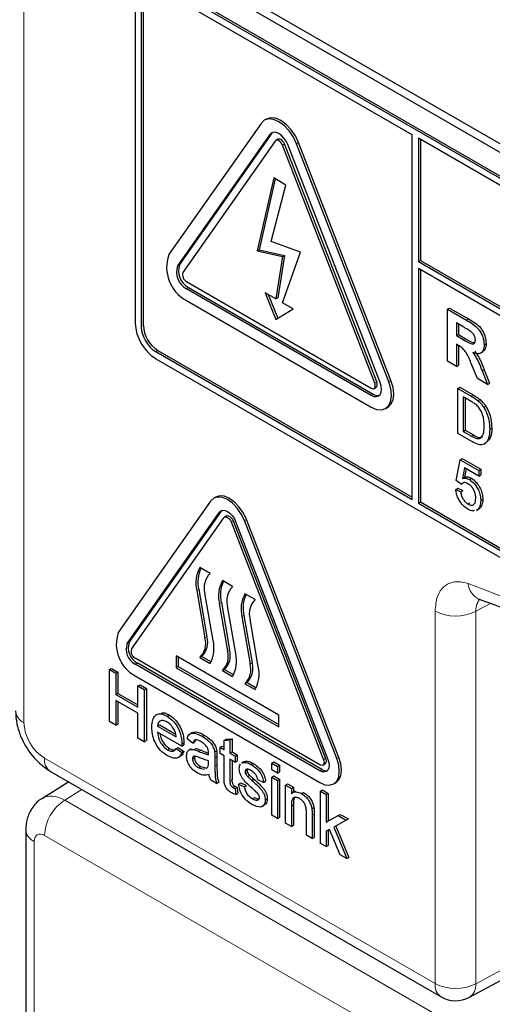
# Paper-space layout 'Blatt2' of a CAD drawing. Header units: millimetres. Extents: x 5 to 418, y 2 to 292.
# Tile 10 of 73: x 101.37 to 106.79, y 181.48 to 192.8. Entities that reach past the tile are written whole.
import ezdxf

# ---------------------------------------------------------------- set-up
doc = ezdxf.new("R2010")
doc.units = ezdxf.units.MM

psp = doc.layouts.new('Blatt2')

# ---------------------------------------------------------------- linework, layer by layer
at = {"color": 7, "linetype": 'Continuous', "lineweight": 18}
for p, q in [((101.414, 207.493), (101.414, 184.72)), ((104.239, 191.478), (104.262, 191.492)), ((104.382, 191.355), (104.405, 191.368)), ((104.545, 191.369), (104.569, 191.383)), ((103.178, 189.969), (103.202, 189.982)), ((103.28, 189.706), (103.304, 189.719)), ((102.762, 189.269), (102.785, 189.282)), ((106.497, 189.344), (106.521, 189.358)), ((106.46, 189.12), (106.483, 189.134)), ((102.927, 188.983), (102.95, 188.996)), ((105.442, 188.621), (105.466, 188.634)), ((105.606, 188.635), (105.629, 188.649)), ((105.402, 188.481), (105.425, 188.495)), ((106.549, 188.47), (106.573, 188.484)), ((106.552, 188.011), (106.575, 188.025)), ((103.66, 187.137), (103.683, 187.151)), ((103.793, 187.027), (103.816, 187.04)), ((103.946, 187.041), (103.969, 187.054)), ((103.422, 186.25), (103.398, 186.237)), ((103.681, 186.101), (103.657, 186.087)), ((106.771, 186.09), (106.604, 186)), ((106.136, 181.722), (106.136, 186.002)), ((106.604, 186), (106.604, 181.72)), ((103.94, 185.951), (103.917, 185.938)), ((102.599, 185.628), (102.623, 185.642)), ((103.516, 185.706), (103.492, 185.693)), ((103.775, 185.557), (103.752, 185.543)), ((104.035, 185.407), (104.011, 185.393)), ((102.691, 185.392), (102.715, 185.405)), ((103.424, 184.389), (103.448, 184.403)), ((101.65, 184.312), (106.136, 181.722)), ((103.607, 184.316), (103.631, 184.33)), ((104.853, 184.293), (104.877, 184.307)), ((105.006, 184.307), (105.03, 184.32)), ((103.607, 184.223), (103.631, 184.236)), ((104.812, 184.167), (104.836, 184.181)), ((103.78, 184.053), (103.804, 184.067)), ((102.08, 183.951), (101.882, 183.829)), ((101.882, 183.829), (106.509, 181.158)), ((104.485, 183.761), (104.508, 183.774)), ((104.724, 183.656), (104.748, 183.669)), ((106.16, 180.82), (101.65, 183.423)), ((101.532, 183.355), (101.532, 178.803)), ((106.604, 181.72), (107.853, 182.391))]:
    psp.add_line(p, q, dxfattribs=at)
at = {"color": 7, "linetype": 'Continuous', "lineweight": 25}
for p, q in [((102.891, 193.576), (114.794, 186.704)), ((102.976, 193.624), (114.761, 186.821)), ((114.712, 186.453), (102.927, 193.256)), ((114.735, 186.466), (102.95, 193.27)), ((102.691, 193.12), (102.691, 189.309)), ((105.873, 191.474), (102.927, 193.174)), ((102.762, 193.079), (102.762, 189.269)), ((102.785, 193.093), (102.785, 189.282)), ((104.198, 191.653), (104.174, 191.64)), ((104.137, 191.605), (103.076, 190.096)), ((104.239, 191.478), (103.178, 189.969)), ((104.262, 191.492), (103.202, 189.982)), ((104.3, 191.402), (103.24, 189.893)), ((104.27, 191.501), (104.262, 191.492)), ((104.331, 191.422), (104.308, 191.409)), ((105.873, 187.282), (105.873, 191.474)), ((105.944, 191.433), (105.944, 190.018)), ((114.712, 186.371), (105.944, 191.433)), ((105.967, 191.419), (105.967, 190.031)), ((105.442, 188.621), (104.382, 191.355)), ((105.466, 188.634), (104.405, 191.368)), ((105.504, 188.626), (104.443, 191.36)), ((105.606, 188.635), (104.545, 191.369)), ((105.629, 188.649), (104.569, 191.383)), ((104.282, 190.977), (104.093, 190.139)), ((104.3, 190.966), (104.117, 190.152)), ((104.422, 190.896), (104.282, 190.977)), ((104.252, 190.247), (104.422, 190.896)), ((104.592, 190.125), (104.252, 190.247)), ((104.093, 190.139), (104.117, 190.152)), ((104.093, 190.139), (104.382, 190.074)), ((104.117, 190.152), (104.405, 190.088)), ((104.382, 190.074), (104.305, 189.588)), ((104.405, 190.088), (104.328, 189.602)), ((104.382, 189.543), (104.592, 190.125)), ((104.382, 190.074), (104.405, 190.088)), ((105.944, 190.018), (105.967, 190.031)), ((105.944, 190.018), (114.877, 184.861)), ((114.877, 184.779), (105.944, 189.936)), ((105.944, 189.936), (105.944, 187.241)), ((105.967, 190.031), (114.877, 184.888)), ((105.967, 189.922), (105.967, 187.255)), ((103.28, 189.787), (105.402, 188.563)), ((103.28, 189.706), (105.402, 188.481)), ((103.304, 189.719), (105.425, 188.495)), ((104.305, 189.588), (104.183, 189.658)), ((104.183, 189.658), (104.305, 189.351)), ((104.22, 189.637), (104.328, 189.365)), ((104.305, 189.588), (104.328, 189.602)), ((103.28, 189.57), (105.402, 188.345)), ((104.504, 189.473), (104.382, 189.543)), ((106.28, 189.47), (106.303, 189.483)), ((106.303, 189.483), (106.521, 189.358)), ((104.305, 189.351), (104.504, 189.473)), ((106.28, 188.871), (106.28, 189.47)), ((106.28, 189.47), (106.497, 189.344)), ((106.464, 189.263), (106.38, 189.312)), ((106.38, 189.312), (106.38, 189.166)), ((106.403, 189.299), (106.403, 189.18)), ((106.38, 189.166), (106.403, 189.18)), ((106.38, 189.166), (106.46, 189.12)), ((106.403, 189.18), (106.483, 189.134)), ((106.402, 189.054), (106.38, 189.067)), ((106.38, 189.067), (106.38, 188.813)), ((106.403, 189.053), (106.403, 188.827)), ((106.699, 189.062), (106.722, 189.076)), ((102.927, 188.983), (105.873, 187.282)), ((102.95, 188.996), (105.873, 187.309)), ((106.657, 188.965), (106.684, 188.981)), ((102.927, 188.901), (114.712, 182.098)), ((106.38, 188.813), (106.28, 188.871)), ((106.38, 188.813), (106.403, 188.827)), ((106.622, 188.673), (106.548, 188.852)), ((106.676, 188.761), (106.699, 188.774)), ((106.676, 188.761), (106.739, 188.606)), ((106.699, 188.774), (106.762, 188.62)), ((105.435, 188.559), (105.459, 188.573)), ((106.739, 188.606), (106.622, 188.673)), ((106.739, 188.606), (106.762, 188.62)), ((106.396, 188.559), (106.42, 188.572)), ((106.396, 188.042), (106.396, 188.559)), ((106.396, 188.559), (106.549, 188.47)), ((106.42, 188.572), (106.573, 188.484)), ((106.55, 188.41), (106.459, 188.463)), ((106.459, 188.463), (106.459, 188.065)), ((106.483, 188.449), (106.483, 188.078)), ((106.628, 188.417), (106.652, 188.431)), ((106.694, 188.343), (106.717, 188.356)), ((105.568, 188.329), (105.592, 188.342)), ((106.557, 187.949), (106.396, 188.042)), ((106.459, 188.065), (106.483, 188.078)), ((106.459, 188.065), (106.552, 188.011)), ((106.483, 188.078), (106.575, 188.025)), ((106.764, 188.091), (106.787, 188.104)), ((106.379, 187.501), (106.425, 187.74)), ((106.425, 187.74), (106.448, 187.753)), ((106.425, 187.74), (106.637, 187.617)), ((106.448, 187.753), (106.661, 187.631)), ((106.472, 187.646), (106.449, 187.526)), ((106.637, 187.551), (106.472, 187.646)), ((106.491, 187.636), (106.473, 187.539)), ((106.637, 187.617), (106.661, 187.631)), ((106.637, 187.617), (106.637, 187.551)), ((106.637, 187.551), (106.661, 187.565)), ((106.661, 187.631), (106.661, 187.565)), ((106.436, 187.461), (106.379, 187.501)), ((106.436, 187.461), (106.46, 187.475)), ((106.449, 187.526), (106.473, 187.539)), ((106.529, 187.514), (106.552, 187.528)), ((106.373, 187.398), (106.397, 187.412)), ((106.373, 187.398), (106.431, 187.372)), ((106.397, 187.412), (106.454, 187.386)), ((106.431, 187.372), (106.454, 187.386)), ((103.558, 187.264), (102.497, 185.755)), ((103.617, 187.311), (103.593, 187.297)), ((105.944, 187.241), (105.967, 187.255)), ((105.944, 187.241), (114.712, 182.179)), ((105.967, 187.255), (114.735, 182.193)), ((106.513, 187.232), (106.536, 187.245)), ((106.66, 187.271), (106.684, 187.284)), ((102.599, 185.628), (103.66, 187.137)), ((102.623, 185.642), (103.683, 187.151)), ((103.683, 187.151), (103.689, 187.158)), ((106.61, 187.158), (106.636, 187.173)), ((106.626, 187.169), (106.61, 187.164)), ((106.626, 187.169), (106.65, 187.183)), ((102.65, 185.565), (103.711, 187.074)), ((103.742, 187.095), (103.718, 187.081)), ((103.793, 187.027), (104.853, 184.293)), ((103.816, 187.04), (104.877, 184.307)), ((103.844, 187.031), (104.904, 184.298)), ((105.006, 184.307), (103.946, 187.041)), ((105.03, 184.32), (103.969, 187.054)), ((103.551, 186.433), (103.434, 186.501)), ((103.811, 186.283), (103.693, 186.351)), ((103.398, 186.237), (103.492, 185.693)), ((103.422, 186.25), (103.516, 185.706)), ((103.587, 185.662), (103.492, 186.207)), ((104.07, 186.133), (103.952, 186.201)), ((103.657, 186.087), (103.752, 185.543)), ((103.681, 186.101), (103.775, 185.557)), ((103.846, 185.513), (103.752, 186.057)), ((103.917, 185.938), (104.011, 185.393)), ((103.94, 185.951), (104.035, 185.407)), ((104.105, 185.363), (104.011, 185.907)), ((104.812, 184.235), (102.691, 185.46)), ((104.341, 184.807), (103.162, 185.487)), ((103.162, 185.487), (103.162, 185.351)), ((103.186, 185.473), (103.186, 185.364)), ((103.457, 185.48), (103.434, 185.467)), ((103.434, 185.467), (103.551, 185.398)), ((103.457, 185.48), (103.563, 185.419)), ((102.397, 185.33), (102.421, 185.343)), ((102.397, 184.731), (102.397, 185.33)), ((102.397, 185.33), (102.47, 185.288)), ((102.421, 185.343), (102.494, 185.301)), ((102.47, 185.288), (102.494, 185.301)), ((102.494, 185.301), (102.494, 185.056)), ((104.812, 184.167), (102.691, 185.392)), ((104.836, 184.181), (102.715, 185.405)), ((103.186, 185.364), (103.162, 185.351)), ((103.162, 185.351), (104.341, 184.67)), ((103.186, 185.364), (104.341, 184.698)), ((103.716, 185.33), (103.693, 185.317)), ((103.693, 185.317), (103.811, 185.249)), ((103.716, 185.33), (103.823, 185.269)), ((102.47, 185.288), (102.47, 185.042)), ((102.691, 185.256), (104.812, 184.031)), ((103.976, 185.181), (103.952, 185.167)), ((103.976, 185.181), (104.082, 185.119)), ((102.723, 185.142), (102.747, 185.155)), ((102.723, 185.142), (102.796, 185.1)), ((102.723, 184.896), (102.723, 185.142)), ((102.747, 185.155), (102.82, 185.113)), ((102.796, 185.1), (102.82, 185.113)), ((102.796, 185.1), (102.796, 184.501)), ((102.82, 185.113), (102.82, 184.514)), ((103.952, 185.167), (104.07, 185.099)), ((102.47, 185.042), (102.494, 185.056)), ((102.47, 185.042), (102.723, 184.896)), ((102.723, 184.827), (102.47, 184.973)), ((102.47, 184.973), (102.47, 184.689)), ((102.494, 185.056), (102.723, 184.923)), ((102.494, 184.959), (102.494, 184.702)), ((102.47, 184.689), (102.397, 184.731)), ((102.723, 184.543), (102.723, 184.827)), ((103.058, 184.795), (103.081, 184.809)), ((104.341, 184.67), (104.341, 184.807)), ((102.47, 184.689), (102.494, 184.702)), ((102.949, 184.681), (102.973, 184.695)), ((102.949, 184.681), (103.162, 184.558)), ((102.973, 184.695), (103.156, 184.589)), ((102.796, 184.501), (102.723, 184.543)), ((102.796, 184.501), (102.82, 184.514)), ((103.228, 184.451), (102.949, 184.612)), ((103.355, 184.485), (103.288, 184.532)), ((103.346, 184.606), (103.32, 184.591)), ((103.388, 184.521), (103.378, 184.499)), ((103.46, 184.563), (103.483, 184.576)), ((103.714, 184.515), (103.737, 184.529)), ((103.714, 184.515), (103.78, 184.521)), ((103.714, 184.409), (103.714, 184.515)), ((103.737, 184.529), (103.804, 184.534)), ((103.78, 184.521), (103.804, 184.534)), ((103.78, 184.521), (103.78, 184.37)), ((103.804, 184.534), (103.804, 184.384)), ((103.062, 184.409), (103.086, 184.422)), ((103.161, 184.421), (103.185, 184.434)), ((103.161, 184.421), (103.226, 184.375)), ((103.185, 184.434), (103.25, 184.389)), ((103.226, 184.375), (103.25, 184.389)), ((103.228, 184.471), (103.252, 184.484)), ((103.228, 184.451), (103.252, 184.465)), ((103.336, 184.42), (103.31, 184.405)), ((103.355, 184.485), (103.378, 184.499)), ((103.37, 184.41), (103.393, 184.423)), ((103.604, 184.384), (103.628, 184.397)), ((103.667, 184.436), (103.691, 184.449)), ((103.667, 184.366), (103.667, 184.436)), ((103.667, 184.436), (103.714, 184.409)), ((103.691, 184.449), (103.714, 184.436)), ((103.185, 184.318), (103.211, 184.333)), ((103.348, 184.303), (103.372, 184.316)), ((103.534, 184.26), (103.534, 184.282)), ((103.607, 184.316), (103.607, 184.223)), ((103.631, 184.33), (103.631, 184.236)), ((103.714, 184.34), (103.667, 184.366)), ((103.714, 184.094), (103.714, 184.34)), ((103.78, 184.37), (103.804, 184.384)), ((103.78, 184.37), (103.84, 184.336)), ((103.84, 184.267), (103.78, 184.301)), ((103.78, 184.301), (103.78, 184.053)), ((103.804, 184.384), (103.864, 184.349)), ((103.804, 184.288), (103.804, 184.067)), ((103.84, 184.336), (103.864, 184.349)), ((103.84, 184.336), (103.84, 184.267)), ((103.84, 184.267), (103.864, 184.28)), ((103.864, 184.349), (103.864, 184.28)), ((103.928, 184.262), (103.952, 184.275)), ((103.942, 184.268), (103.952, 184.275)), ((103.421, 184.202), (103.444, 184.215)), ((103.421, 184.202), (103.486, 184.184)), ((103.444, 184.215), (103.51, 184.197)), ((103.507, 184.195), (103.524, 184.205)), ((103.941, 184.271), (103.914, 184.256)), ((103.918, 184.255), (103.928, 184.262)), ((103.953, 184.159), (103.977, 184.173)), ((104.021, 184.239), (104.044, 184.253)), ((104.259, 184.255), (104.282, 184.269)), ((104.259, 184.178), (104.259, 184.255)), ((104.259, 184.255), (104.325, 184.217)), ((104.325, 184.14), (104.259, 184.178)), ((104.282, 184.269), (104.349, 184.23)), ((104.325, 184.217), (104.349, 184.23)), ((104.325, 184.217), (104.325, 184.14)), ((104.349, 184.23), (104.349, 184.154)), ((104.846, 184.232), (104.869, 184.245)), ((101.719, 184.16), (106.205, 181.57)), ((103.627, 184.021), (103.561, 184.059)), ((103.96, 184.132), (103.984, 184.146)), ((103.982, 184.102), (104.005, 184.116)), ((104.032, 184.056), (104.056, 184.07)), ((104.166, 184.033), (104.099, 184.063)), ((104.259, 184.094), (104.282, 184.108)), ((104.259, 183.656), (104.259, 184.094)), ((104.259, 184.094), (104.325, 184.056)), ((104.282, 184.108), (104.349, 184.069)), ((104.325, 184.14), (104.349, 184.154)), ((104.325, 184.056), (104.349, 184.069)), ((104.325, 184.056), (104.325, 183.618)), ((104.349, 184.069), (104.349, 183.632)), ((101.93, 184.038), (101.626, 183.85)), ((103.627, 184.021), (103.651, 184.035)), ((103.814, 183.975), (103.837, 183.988)), ((103.84, 183.962), (103.864, 183.975)), ((103.84, 183.962), (103.847, 183.893)), ((103.864, 183.975), (103.87, 183.907)), ((103.88, 184.013), (103.903, 184.027)), ((103.88, 184.013), (103.946, 183.983)), ((103.903, 184.027), (103.97, 183.996)), ((103.946, 183.983), (103.97, 183.996)), ((104.166, 184.033), (104.189, 184.046)), ((104.418, 184.002), (104.442, 184.016)), ((104.418, 183.564), (104.418, 184.002)), ((104.418, 184.002), (104.485, 183.964)), ((104.442, 184.016), (104.508, 183.977)), ((104.485, 183.964), (104.508, 183.977)), ((104.485, 183.964), (104.485, 183.902)), ((104.508, 183.977), (104.508, 183.921)), ((104.818, 183.932), (104.842, 183.946)), ((104.842, 183.946), (104.908, 183.907)), ((104.971, 184.015), (104.994, 184.029)), ((103.847, 183.893), (103.87, 183.907)), ((104.038, 183.845), (104.062, 183.859)), ((104.186, 183.83), (104.209, 183.844)), ((104.527, 183.931), (104.5, 183.916)), ((104.6, 183.905), (104.624, 183.918)), ((104.818, 183.333), (104.818, 183.932)), ((104.818, 183.932), (104.885, 183.894)), ((104.885, 183.894), (104.908, 183.907)), ((104.885, 183.894), (104.885, 183.576)), ((104.908, 183.907), (104.908, 183.59)), ((104.15, 183.756), (104.176, 183.771)), ((104.485, 183.761), (104.485, 183.526)), ((104.508, 183.774), (104.508, 183.54)), ((104.721, 183.729), (104.744, 183.743)), ((104.325, 183.618), (104.259, 183.656)), ((104.325, 183.618), (104.349, 183.632)), ((104.658, 183.426), (104.658, 183.687)), ((104.724, 183.656), (104.724, 183.388)), ((104.748, 183.669), (104.748, 183.401)), ((104.885, 183.576), (105.024, 183.652)), ((104.908, 183.59), (105.047, 183.666)), ((105.116, 183.599), (104.971, 183.519)), ((105.024, 183.652), (105.047, 183.666)), ((105.024, 183.652), (105.116, 183.599)), ((105.047, 183.666), (105.14, 183.613)), ((105.116, 183.599), (105.14, 183.613)), ((101.435, 183.491), (101.435, 178.939)), ((104.485, 183.526), (104.418, 183.564)), ((104.485, 183.526), (104.508, 183.54)), ((104.885, 183.576), (104.908, 183.59)), ((104.923, 183.493), (104.885, 183.472)), ((104.908, 183.485), (104.908, 183.309)), ((105.045, 183.202), (104.923, 183.493)), ((104.971, 183.519), (105.123, 183.158)), ((104.995, 183.532), (105.147, 183.171)), ((104.724, 183.388), (104.658, 183.426)), ((104.724, 183.388), (104.748, 183.401)), ((104.885, 183.472), (104.885, 183.295)), ((104.885, 183.295), (104.818, 183.333)), ((104.885, 183.295), (104.908, 183.309)), ((105.123, 183.158), (105.045, 183.202)), ((105.123, 183.158), (105.147, 183.171)), ((106.53, 181.565), (107.902, 182.303))]:
    psp.add_line(p, q, dxfattribs=at)
at = {"color": 7, "linetype": 'Continuous', "lineweight": 25, "flags": 128}
for points in [[(104.545, 191.369), (104.508, 191.447), (104.459, 191.519), (104.402, 191.579), (104.341, 191.623), (104.28, 191.649), (104.223, 191.655), (104.174, 191.64), (104.137, 191.605)], [(104.569, 191.383), (104.531, 191.461), (104.482, 191.532), (104.426, 191.592), (104.365, 191.637), (104.304, 191.663), (104.247, 191.668), (104.198, 191.653)], [(104.443, 191.36), (104.424, 191.399), (104.4, 191.435), (104.371, 191.465), (104.341, 191.487), (104.31, 191.5), (104.282, 191.503), (104.258, 191.495), (104.239, 191.478)], [(104.382, 191.355), (104.374, 191.37), (104.365, 191.384), (104.353, 191.396), (104.341, 191.405), (104.329, 191.411), (104.317, 191.412), (104.308, 191.409), (104.3, 191.402)], [(104.405, 191.368), (104.398, 191.384), (104.388, 191.398), (104.377, 191.41), (104.365, 191.419), (104.352, 191.424), (104.341, 191.425), (104.331, 191.422)], [(105.402, 188.345), (105.463, 188.319), (105.519, 188.313), (105.568, 188.329), (105.606, 188.363), (105.629, 188.415), (105.637, 188.481), (105.629, 188.556), (105.606, 188.635)], [(105.402, 188.481), (105.432, 188.468), (105.461, 188.465), (105.485, 188.473), (105.504, 188.49), (105.515, 188.516), (105.519, 188.549), (105.515, 188.587), (105.504, 188.626)], [(105.402, 188.563), (105.414, 188.558), (105.425, 188.556), (105.435, 188.559), (105.442, 188.566), (105.447, 188.577), (105.449, 188.59), (105.447, 188.605), (105.442, 188.621)], [(105.459, 188.573), (105.459, 188.573), (105.466, 188.58), (105.471, 188.59), (105.472, 188.604), (105.471, 188.619), (105.466, 188.634)], [(105.592, 188.342), (105.592, 188.342), (105.629, 188.377), (105.653, 188.429), (105.661, 188.495), (105.653, 188.57), (105.629, 188.649)], [(103.946, 187.041), (103.91, 187.115), (103.864, 187.183), (103.81, 187.24), (103.752, 187.282), (103.694, 187.306), (103.64, 187.312), (103.593, 187.297), (103.558, 187.264)], [(103.969, 187.054), (103.934, 187.128), (103.887, 187.196), (103.833, 187.253), (103.775, 187.295), (103.717, 187.32), (103.663, 187.325), (103.617, 187.311)], [(103.66, 187.137), (103.677, 187.153), (103.699, 187.16), (103.724, 187.157), (103.752, 187.146), (103.779, 187.126), (103.805, 187.099), (103.827, 187.067), (103.844, 187.031)], [(103.711, 187.074), (103.718, 187.081), (103.728, 187.084), (103.74, 187.083), (103.752, 187.078), (103.764, 187.069), (103.775, 187.057), (103.785, 187.042), (103.793, 187.027)], [(103.742, 187.095), (103.752, 187.098), (103.763, 187.096), (103.775, 187.091), (103.788, 187.082), (103.799, 187.07), (103.809, 187.056), (103.816, 187.04)], [(104.812, 184.031), (104.87, 184.006), (104.924, 184.001), (104.971, 184.015), (105.006, 184.048), (105.029, 184.098), (105.036, 184.16), (105.029, 184.232), (105.006, 184.307)], [(104.904, 184.298), (104.915, 184.262), (104.918, 184.228), (104.915, 184.199), (104.904, 184.175), (104.887, 184.16), (104.865, 184.153), (104.84, 184.155), (104.812, 184.167)], [(104.853, 184.293), (104.858, 184.277), (104.86, 184.262), (104.858, 184.249), (104.853, 184.239), (104.846, 184.232), (104.836, 184.229), (104.825, 184.23), (104.812, 184.235)], [(104.877, 184.307), (104.881, 184.291), (104.883, 184.276), (104.881, 184.263), (104.877, 184.252), (104.869, 184.245), (104.869, 184.245)], [(104.994, 184.029), (104.994, 184.029), (105.03, 184.062), (105.052, 184.111), (105.06, 184.174), (105.052, 184.245), (105.03, 184.32)]]:
    psp.add_lwpolyline(points, dxfattribs=at)
at = {"color": 7, "linetype": 'Continuous', "lineweight": 25}
for centre, radius, start, end in [((103.492, 189.954), 0.439, 161.2216, 241.1898), ((103.386, 189.898), 0.22, 161.2216, 241.1898), ((103.41, 189.912), 0.22, 161.2216, 241.1898), ((103.323, 189.864), 0.0878, 161.2216, 241.1898), ((103.203, 189.333), 0.512, 182.6055, 237.3945), ((103.12, 189.285), 0.359, 182.6055, 237.3945), ((103.144, 189.299), 0.359, 182.6055, 237.3945), ((105.476, 188.568), 0.0896, 235.4104, 282.8071), ((103.758, 186.323), 0.37, 151.2773, 193.423), ((103.798, 186.337), 0.386, 156.0065, 192.9449), ((103.707, 186.271), 0.224, 134.0193, 196.7705), ((104.018, 186.173), 0.37, 151.2773, 193.423), ((104.057, 186.187), 0.386, 156.0065, 192.9449), ((103.967, 186.122), 0.224, 134.0193, 196.7705), ((104.277, 186.023), 0.37, 151.2773, 193.423), ((104.317, 186.038), 0.386, 156.0065, 192.9449), ((104.226, 185.972), 0.224, 134.0193, 196.7705), ((102.892, 185.621), 0.417, 161.2216, 241.1898), ((102.81, 185.578), 0.198, 161.2216, 241.1898), ((103.278, 185.628), 0.224, 314.0193, 16.7705), ((103.301, 185.642), 0.224, 314.0193, 16.7705), ((103.227, 185.576), 0.37, 331.2773, 13.423), ((102.786, 185.565), 0.198, 161.2216, 241.1898), ((102.733, 185.537), 0.0878, 161.2216, 241.1898), ((103.537, 185.478), 0.224, 314.0193, 16.7705), ((103.56, 185.492), 0.224, 314.0193, 16.7705), ((103.486, 185.427), 0.37, 331.2773, 13.423), ((103.82, 185.342), 0.224, 314.0193, 16.7705), ((103.796, 185.329), 0.224, 314.0193, 16.7705), ((103.745, 185.277), 0.37, 331.2773, 13.423), ((104.882, 184.248), 0.0813, 235.5354, 281.5607), ((106.372, 181.858), 0.333, 240.0027, 298.2656)]:
    psp.add_arc(centre, radius, start, end, dxfattribs=at)
at = {"color": 7, "linetype": 'Continuous', "lineweight": 18}
for centre, radius, start, end in [((100.985, 171.362), 15.945, 50.3038, 69.7015), ((106.724, 186.33), 0.208, 183.5375, 246.7046), ((106.372, 186.458), 0.514, 242.6565, 296.7662), ((101.476, 184.868), 0.16, 184.1293, 247.1908), ((101.809, 184.292), 0.16, 172.814, 235.8738), ((102.163, 183.399), 0.514, 123.2297, 177.3477), ((101.594, 183.503), 0.16, 184.0936, 247.1944), ((106.295, 181.702), 0.16, 172.814, 235.8738), ((106.372, 182.178), 0.514, 242.6565, 296.7662), ((106.437, 181.704), 0.167, 303.6566, 5.5302)]:
    psp.add_arc(centre, radius, start, end, dxfattribs=at)
for centre, major_axis, ratio, start_param, end_param in [((101.65, 184.584), (-0.167, 0.289), 0.577557, 0.785632, 2.356124), ((101.886, 183.423), (-0.259, 0.428), 0.577285, 5.486388, 6.284613), ((101.65, 183.287), (-0.083, 0.144), 0.577206, 5.498021, 7.068512)]:
    psp.add_ellipse(centre, major_axis=major_axis, ratio=ratio, start_param=start_param, end_param=end_param, dxfattribs=at)
at = {"color": 7, "linetype": 'Continuous', "lineweight": 25}
for points, knots in [([(106.544, 189.216), (106.529, 189.225), (106.502, 189.241), (106.476, 189.257), (106.464, 189.263)], [0, 0, 0, 0, 0.559921, 1, 1, 1, 1]), ([(106.497, 189.344), (106.521, 189.33), (106.568, 189.302), (106.628, 189.253), (106.665, 189.196), (106.692, 189.135), (106.696, 189.091), (106.699, 189.062)], [0, 0, 0, 0, 0.251138, 0.500538, 0.625743, 0.751054, 1, 1, 1, 1]), ([(106.521, 189.358), (106.545, 189.344), (106.591, 189.316), (106.652, 189.267), (106.688, 189.21), (106.715, 189.148), (106.719, 189.105), (106.722, 189.076)], [0, 0, 0, 0, 0.251138, 0.500538, 0.625743, 0.751054, 1, 1, 1, 1]), ([(106.599, 189.114), (106.598, 189.124), (106.597, 189.145), (106.578, 189.185), (106.557, 189.204), (106.544, 189.216)], [0, 0, 0, 0, 0.281084, 0.561281, 1, 1, 1, 1]), ([(106.548, 188.852), (106.53, 188.899), (106.504, 188.964), (106.444, 189.03), (106.416, 189.046), (106.402, 189.054)], [0, 0, 0, 0, 0.560986, 0.779305, 1, 1, 1, 1]), ([(106.46, 189.12), (106.489, 189.102), (106.526, 189.079), (106.569, 189.068), (106.586, 189.073), (106.597, 189.09), (106.598, 189.106), (106.599, 189.114)], [0, 0, 0, 0, 0.500908, 0.625718, 0.750365, 0.875021, 1, 1, 1, 1]), ([(106.483, 189.134), (106.513, 189.114), (106.548, 189.091), (106.581, 189.085), (106.586, 189.084)], [0, 0, 0, 0, 0.846639, 1, 1, 1, 1]), ([(106.699, 189.062), (106.697, 189.04), (106.694, 188.996), (106.66, 188.96), (106.615, 188.956), (106.584, 188.967), (106.569, 188.972)], [0, 0, 0, 0, 0.279943, 0.558974, 0.779184, 1, 1, 1, 1]), ([(106.722, 189.076), (106.721, 189.053), (106.718, 189.01), (106.694, 188.991), (106.682, 188.983)], [0, 0, 0, 0, 0.537571, 1, 1, 1, 1]), ([(106.569, 188.972), (106.584, 188.95), (106.61, 188.914), (106.637, 188.857), (106.657, 188.809), (106.669, 188.777), (106.676, 188.761)], [0, 0, 0, 0, 0.339561, 0.559573, 0.779778, 1, 1, 1, 1]), ([(106.592, 188.986), (106.608, 188.964), (106.634, 188.927), (106.661, 188.871), (106.681, 188.823), (106.693, 188.79), (106.699, 188.774)], [0, 0, 0, 0, 0.339561, 0.559573, 0.779778, 1, 1, 1, 1]), ([(106.549, 188.47), (106.564, 188.462), (106.591, 188.446), (106.617, 188.426), (106.628, 188.417)], [0, 0, 0, 0, 0.560174, 1, 1, 1, 1]), ([(106.573, 188.484), (106.588, 188.475), (106.614, 188.46), (106.64, 188.44), (106.652, 188.431)], [0, 0, 0, 0, 0.560174, 1, 1, 1, 1]), ([(106.624, 188.357), (106.61, 188.368), (106.586, 188.389), (106.561, 188.404), (106.55, 188.41)], [0, 0, 0, 0, 0.559255, 1, 1, 1, 1]), ([(106.7, 188.128), (106.698, 188.171), (106.696, 188.229), (106.66, 188.312), (106.636, 188.342), (106.624, 188.357)], [0, 0, 0, 0, 0.55915, 0.78004, 1, 1, 1, 1]), ([(106.628, 188.417), (106.642, 188.405), (106.665, 188.384), (106.685, 188.355), (106.694, 188.343)], [0, 0, 0, 0, 0.559847, 1, 1, 1, 1]), ([(106.652, 188.431), (106.665, 188.419), (106.689, 188.397), (106.708, 188.369), (106.717, 188.356)], [0, 0, 0, 0, 0.559847, 1, 1, 1, 1]), ([(106.717, 188.356), (106.73, 188.333), (106.757, 188.286), (106.782, 188.198), (106.785, 188.14), (106.787, 188.104)], [0, 0, 0, 0, 0.279769, 0.559929, 1, 1, 1, 1]), ([(106.694, 188.343), (106.707, 188.319), (106.733, 188.272), (106.759, 188.184), (106.762, 188.126), (106.764, 188.091)], [0, 0, 0, 0, 0.279769, 0.559929, 1, 1, 1, 1]), ([(106.657, 187.987), (106.672, 188.007), (106.699, 188.043), (106.7, 188.102), (106.7, 188.128)], [0, 0, 0, 0, 0.557452, 1, 1, 1, 1]), ([(106.552, 188.011), (106.573, 187.999), (106.612, 187.977), (106.644, 187.984), (106.657, 187.987)], [0, 0, 0, 0, 0.561861, 1, 1, 1, 1]), ([(106.764, 188.091), (106.761, 188.054), (106.757, 187.982), (106.711, 187.911), (106.634, 187.908), (106.582, 187.935), (106.557, 187.949)], [0, 0, 0, 0, 0.28084, 0.5599517, 0.7790685, 1, 1, 1, 1]), ([(106.575, 188.025), (106.597, 188.013), (106.636, 187.99), (106.667, 187.997), (106.681, 188.001)], [0, 0, 0, 0, 0.561861, 1, 1, 1, 1]), ([(106.787, 188.104), (106.786, 188.066), (106.785, 188.007), (106.756, 187.975), (106.746, 187.963)], [0, 0, 0, 0, 0.648204, 1, 1, 1, 1]), ([(106.449, 187.526), (106.463, 187.529), (106.487, 187.534), (106.516, 187.52), (106.529, 187.514)], [0, 0, 0, 0, 0.559939, 1, 1, 1, 1]), ([(106.513, 187.464), (106.505, 187.468), (106.488, 187.477), (106.464, 187.48), (106.454, 187.472), (106.45, 187.469)], [0, 0, 0, 0, 0.353598, 0.706329, 1, 1, 1, 1]), ([(106.473, 187.539), (106.486, 187.542), (106.51, 187.547), (106.54, 187.534), (106.552, 187.528)], [0, 0, 0, 0, 0.559939, 1, 1, 1, 1]), ([(106.603, 187.3), (106.602, 187.317), (106.6, 187.35), (106.579, 187.403), (106.546, 187.442), (106.524, 187.456), (106.513, 187.464)], [0, 0, 0, 0, 0.2806528, 0.559595, 0.7792903, 1, 1, 1, 1]), ([(106.529, 187.514), (106.549, 187.499), (106.59, 187.469), (106.634, 187.397), (106.657, 187.328), (106.659, 187.29), (106.66, 187.271)], [0, 0, 0, 0, 0.2791704, 0.5587975, 0.7791691, 1, 1, 1, 1]), ([(106.552, 187.528), (106.573, 187.513), (106.614, 187.483), (106.657, 187.411), (106.681, 187.342), (106.683, 187.304), (106.684, 187.284)], [0, 0, 0, 0, 0.2791704, 0.5587975, 0.7791691, 1, 1, 1, 1]), ([(106.512, 187.172), (106.493, 187.185), (106.454, 187.212), (106.408, 187.276), (106.38, 187.342), (106.376, 187.379), (106.373, 187.398)], [0, 0, 0, 0, 0.28007, 0.559249, 0.779432, 1, 1, 1, 1]), ([(106.431, 187.372), (106.433, 187.357), (106.438, 187.327), (106.457, 187.284), (106.485, 187.25), (106.503, 187.238), (106.513, 187.232)], [0, 0, 0, 0, 0.280714, 0.559926, 0.779622, 1, 1, 1, 1]), ([(106.513, 187.232), (106.527, 187.225), (106.557, 187.212), (106.587, 187.229), (106.601, 187.261), (106.602, 187.287), (106.603, 187.3)], [0, 0, 0, 0, 0.279539, 0.558252, 0.778884, 1, 1, 1, 1]), ([(106.66, 187.271), (106.659, 187.247), (106.656, 187.205), (106.635, 187.18), (106.626, 187.169)], [0, 0, 0, 0, 0.559726, 1, 1, 1, 1]), ([(106.684, 187.284), (106.682, 187.261), (106.679, 187.219), (106.659, 187.194), (106.65, 187.183)], [0, 0, 0, 0, 0.559726, 1, 1, 1, 1]), ([(106.584, 187.156), (106.579, 187.154), (106.56, 187.146), (106.532, 187.161), (106.512, 187.172)], [0, 0, 0, 0, 0.258464, 1, 1, 1, 1]), ([(106.63, 186.141), (106.63, 186.141), (106.624, 186.14), (106.635, 186.138), (106.646, 186.136)], [0, 0, 0, 0, 0.006192, 1, 1, 1, 1]), ([(106.642, 186.138), (106.801, 186.08), (107.262, 185.912), (108.036, 185.565), (108.964, 185.068), (109.893, 184.483), (110.638, 183.95), (111.069, 183.607), (111.196, 183.507)], [0, 0, 0, 0, 0.106109, 0.308603, 0.511101, 0.713584, 0.916095, 1, 1, 1, 1]), ([(101.317, 184.857), (101.32, 184.806), (101.329, 184.676), (101.413, 184.466), (101.552, 184.274), (101.67, 184.194), (101.719, 184.16)], [0, 0, 0, 0, 0.1878212, 0.4778992, 0.7807597, 1, 1, 1, 1]), ([(102.883, 184.666), (102.884, 184.697), (102.888, 184.76), (102.93, 184.816), (102.992, 184.827), (103.036, 184.806), (103.058, 184.795)], [0, 0, 0, 0, 0.280748, 0.559775, 0.779666, 1, 1, 1, 1]), ([(103.057, 184.726), (103.043, 184.733), (103.013, 184.747), (102.977, 184.742), (102.955, 184.718), (102.951, 184.694), (102.949, 184.681)], [0, 0, 0, 0, 0.28019, 0.559728, 0.779642, 1, 1, 1, 1]), ([(102.993, 184.83), (103.001, 184.832), (103.027, 184.838), (103.059, 184.821), (103.081, 184.809)], [0, 0, 0, 0, 0.29546, 1, 1, 1, 1]), ([(103.058, 184.795), (103.085, 184.775), (103.14, 184.736), (103.199, 184.638), (103.225, 184.547), (103.227, 184.496), (103.228, 184.471)], [0, 0, 0, 0, 0.279366, 0.558398, 0.778885, 1, 1, 1, 1]), ([(103.081, 184.809), (103.109, 184.789), (103.164, 184.75), (103.222, 184.652), (103.249, 184.561), (103.251, 184.51), (103.252, 184.484)], [0, 0, 0, 0, 0.279366, 0.558398, 0.778885, 1, 1, 1, 1]), ([(103.061, 184.34), (103.033, 184.359), (102.977, 184.397), (102.915, 184.494), (102.886, 184.588), (102.884, 184.64), (102.883, 184.666)], [0, 0, 0, 0, 0.2799521, 0.5586609, 0.7789943, 1, 1, 1, 1]), ([(103.137, 184.643), (103.124, 184.663), (103.101, 184.698), (103.071, 184.718), (103.057, 184.726)], [0, 0, 0, 0, 0.558512, 1, 1, 1, 1]), ([(103.162, 184.558), (103.16, 184.574), (103.157, 184.602), (103.143, 184.631), (103.137, 184.643)], [0, 0, 0, 0, 0.560674, 1, 1, 1, 1]), ([(103.348, 184.602), (103.36, 184.607), (103.398, 184.623), (103.449, 184.595), (103.483, 184.576)], [0, 0, 0, 0, 0.323837, 1, 1, 1, 1]), ([(102.949, 184.612), (102.951, 184.591), (102.955, 184.549), (102.983, 184.486), (103.022, 184.436), (103.049, 184.418), (103.062, 184.409)], [0, 0, 0, 0, 0.280633, 0.559687, 0.779661, 1, 1, 1, 1]), ([(102.977, 184.596), (102.979, 184.585), (102.982, 184.552), (103.007, 184.499), (103.045, 184.45), (103.072, 184.431), (103.086, 184.422)], [0, 0, 0, 0, 0.1718182, 0.4930833, 0.7463308, 1, 1, 1, 1]), ([(103.288, 184.532), (103.294, 184.552), (103.306, 184.592), (103.372, 184.607), (103.427, 184.58), (103.46, 184.563)], [0, 0, 0, 0, 0.28043, 0.559303, 1, 1, 1, 1]), ([(103.448, 184.501), (103.437, 184.507), (103.414, 184.519), (103.383, 184.526), (103.363, 184.51), (103.358, 184.494), (103.355, 184.485)], [0, 0, 0, 0, 0.280855, 0.559751, 0.7795, 1, 1, 1, 1]), ([(103.517, 184.438), (103.505, 184.453), (103.484, 184.479), (103.459, 184.494), (103.448, 184.501)], [0, 0, 0, 0, 0.557871, 1, 1, 1, 1]), ([(103.46, 184.563), (103.495, 184.541), (103.543, 184.51), (103.592, 184.435), (103.6, 184.401), (103.604, 184.384)], [0, 0, 0, 0, 0.559253, 0.779195, 1, 1, 1, 1]), ([(103.483, 184.576), (103.518, 184.554), (103.566, 184.524), (103.616, 184.449), (103.624, 184.415), (103.628, 184.397)], [0, 0, 0, 0, 0.559253, 0.779195, 1, 1, 1, 1]), ([(103.062, 184.409), (103.074, 184.403), (103.097, 184.391), (103.136, 184.387), (103.152, 184.408), (103.161, 184.421)], [0, 0, 0, 0, 0.281282, 0.561906, 1, 1, 1, 1]), ([(103.086, 184.422), (103.098, 184.416), (103.118, 184.405), (103.136, 184.405), (103.144, 184.406)], [0, 0, 0, 0, 0.568403, 1, 1, 1, 1]), ([(103.25, 184.389), (103.243, 184.37), (103.235, 184.345), (103.214, 184.338), (103.21, 184.337)], [0, 0, 0, 0, 0.776004, 1, 1, 1, 1]), ([(103.228, 184.471), (103.228, 184.467), (103.228, 184.46), (103.228, 184.454), (103.228, 184.451)], [0, 0, 0, 0, 0.559999, 1, 1, 1, 1]), ([(103.252, 184.484), (103.252, 184.481), (103.252, 184.474), (103.252, 184.468), (103.252, 184.465)], [0, 0, 0, 0, 0.559999, 1, 1, 1, 1]), ([(103.282, 184.337), (103.283, 184.352), (103.286, 184.383), (103.315, 184.416), (103.349, 184.412), (103.37, 184.41)], [0, 0, 0, 0, 0.280458, 0.560983, 1, 1, 1, 1]), ([(103.37, 184.41), (103.38, 184.407), (103.398, 184.401), (103.416, 184.393), (103.424, 184.389)], [0, 0, 0, 0, 0.5599184, 1, 1, 1, 1]), ([(103.393, 184.423), (103.403, 184.42), (103.421, 184.414), (103.44, 184.406), (103.448, 184.403)], [0, 0, 0, 0, 0.5599184, 1, 1, 1, 1]), ([(103.424, 184.389), (103.445, 184.38), (103.482, 184.364), (103.518, 184.355), (103.534, 184.351)], [0, 0, 0, 0, 0.560185, 1, 1, 1, 1]), ([(103.448, 184.403), (103.469, 184.394), (103.498, 184.381), (103.527, 184.373), (103.536, 184.371)], [0, 0, 0, 0, 0.701958, 1, 1, 1, 1]), ([(103.534, 184.369), (103.534, 184.381), (103.534, 184.403), (103.522, 184.427), (103.517, 184.438)], [0, 0, 0, 0, 0.561903, 1, 1, 1, 1]), ([(103.628, 184.397), (103.629, 184.384), (103.631, 184.361), (103.631, 184.339), (103.631, 184.33)], [0, 0, 0, 0, 0.5598174, 1, 1, 1, 1]), ([(103.226, 184.375), (103.219, 184.358), (103.204, 184.323), (103.146, 184.301), (103.093, 184.325), (103.061, 184.34)], [0, 0, 0, 0, 0.2806132, 0.5608329, 1, 1, 1, 1]), ([(103.406, 184.141), (103.388, 184.152), (103.354, 184.175), (103.311, 184.229), (103.285, 184.287), (103.283, 184.32), (103.282, 184.337)], [0, 0, 0, 0, 0.280815, 0.55969, 0.779696, 1, 1, 1, 1]), ([(103.434, 184.316), (103.415, 184.325), (103.391, 184.335), (103.366, 184.334), (103.356, 184.329), (103.349, 184.318), (103.348, 184.308), (103.348, 184.303)], [0, 0, 0, 0, 0.50028, 0.625326, 0.750269, 0.875147, 1, 1, 1, 1]), ([(103.348, 184.303), (103.349, 184.295), (103.35, 184.28), (103.362, 184.255), (103.385, 184.225), (103.406, 184.211), (103.421, 184.202)], [0, 0, 0, 0, 0.1865647, 0.3734672, 0.5606134, 1, 1, 1, 1]), ([(103.376, 184.334), (103.375, 184.333), (103.372, 184.329), (103.372, 184.322), (103.372, 184.316)], [0, 0, 0, 0, 0.239444, 1, 1, 1, 1]), ([(103.372, 184.316), (103.372, 184.309), (103.374, 184.293), (103.385, 184.269), (103.408, 184.239), (103.429, 184.225), (103.444, 184.215)], [0, 0, 0, 0, 0.186565, 0.373467, 0.560613, 1, 1, 1, 1]), ([(103.534, 184.282), (103.516, 184.287), (103.483, 184.295), (103.449, 184.31), (103.434, 184.316)], [0, 0, 0, 0, 0.55976, 1, 1, 1, 1]), ([(103.534, 184.351), (103.534, 184.355), (103.534, 184.361), (103.534, 184.366), (103.534, 184.369)], [0, 0, 0, 0, 0.560023, 1, 1, 1, 1]), ([(103.604, 184.384), (103.605, 184.371), (103.607, 184.348), (103.607, 184.326), (103.607, 184.316)], [0, 0, 0, 0, 0.5598174, 1, 1, 1, 1]), ([(103.952, 184.275), (103.968, 184.276), (103.997, 184.277), (104.03, 184.26), (104.044, 184.253)], [0, 0, 0, 0, 0.558938, 1, 1, 1, 1]), ([(103.524, 184.205), (103.527, 184.214), (103.534, 184.23), (103.534, 184.251), (103.534, 184.26)], [0, 0, 0, 0, 0.558995, 1, 1, 1, 1]), ([(103.607, 184.223), (103.607, 184.201), (103.608, 184.164), (103.609, 184.114), (103.613, 184.069), (103.623, 184.037), (103.627, 184.021)], [0, 0, 0, 0, 0.340206, 0.560339, 0.780175, 1, 1, 1, 1]), ([(103.631, 184.236), (103.631, 184.214), (103.631, 184.178), (103.632, 184.127), (103.637, 184.082), (103.646, 184.05), (103.651, 184.035)], [0, 0, 0, 0, 0.340206, 0.560339, 0.780175, 1, 1, 1, 1]), ([(103.887, 184.19), (103.888, 184.211), (103.889, 184.234), (103.902, 184.243), (103.902, 184.243)], [0, 0, 0, 0, 0.941621, 1, 1, 1, 1]), ([(104.034, 183.968), (104, 183.997), (103.958, 184.034), (103.915, 184.092), (103.893, 184.136), (103.889, 184.168), (103.887, 184.19)], [0, 0, 0, 0, 0.5013208, 0.6265921, 0.7518172, 1, 1, 1, 1]), ([(103.928, 184.262), (103.944, 184.263), (103.974, 184.264), (104.006, 184.247), (104.021, 184.239)], [0, 0, 0, 0, 0.558938, 1, 1, 1, 1]), ([(104.026, 184.167), (104.01, 184.176), (103.986, 184.189), (103.963, 184.183), (103.954, 184.172), (103.953, 184.163), (103.953, 184.159)], [0, 0, 0, 0, 0.49977, 0.749095, 0.874592, 1, 1, 1, 1]), ([(103.979, 184.185), (103.979, 184.185), (103.977, 184.182), (103.977, 184.177), (103.977, 184.173)], [0, 0, 0, 0, 0.020673, 1, 1, 1, 1]), ([(103.977, 184.173), (103.977, 184.168), (103.978, 184.159), (103.982, 184.15), (103.984, 184.146)], [0, 0, 0, 0, 0.559236, 1, 1, 1, 1]), ([(104.021, 184.239), (104.04, 184.227), (104.077, 184.203), (104.127, 184.151), (104.157, 184.088), (104.163, 184.051), (104.166, 184.033)], [0, 0, 0, 0, 0.2807369, 0.5604275, 0.7794497, 1, 1, 1, 1]), ([(104.099, 184.063), (104.097, 184.075), (104.092, 184.099), (104.065, 184.141), (104.041, 184.157), (104.026, 184.167)], [0, 0, 0, 0, 0.280304, 0.560237, 1, 1, 1, 1]), ([(104.044, 184.253), (104.063, 184.241), (104.1, 184.217), (104.15, 184.164), (104.181, 184.101), (104.186, 184.065), (104.189, 184.046)], [0, 0, 0, 0, 0.2807369, 0.5604275, 0.7794497, 1, 1, 1, 1]), ([(103.541, 184.125), (103.518, 184.118), (103.478, 184.107), (103.428, 184.131), (103.406, 184.141)], [0, 0, 0, 0, 0.5599714, 1, 1, 1, 1]), ([(103.561, 184.059), (103.555, 184.072), (103.546, 184.094), (103.542, 184.115), (103.541, 184.125)], [0, 0, 0, 0, 0.559697, 1, 1, 1, 1]), ([(103.8, 183.914), (103.789, 183.92), (103.768, 183.933), (103.738, 183.964), (103.71, 184.025), (103.712, 184.065), (103.714, 184.094)], [0, 0, 0, 0, 0.1874327, 0.3738211, 0.5594622, 1, 1, 1, 1]), ([(103.78, 184.053), (103.779, 184.039), (103.778, 184.022), (103.789, 183.998), (103.799, 183.984), (103.808, 183.979), (103.814, 183.975)], [0, 0, 0, 0, 0.499596, 0.625239, 0.750354, 1, 1, 1, 1]), ([(103.804, 184.067), (103.803, 184.053), (103.802, 184.035), (103.812, 184.012), (103.822, 183.998), (103.831, 183.992), (103.837, 183.988)], [0, 0, 0, 0, 0.499596, 0.625239, 0.750354, 1, 1, 1, 1]), ([(103.953, 184.159), (103.953, 184.154), (103.954, 184.145), (103.958, 184.136), (103.96, 184.132)], [0, 0, 0, 0, 0.559236, 1, 1, 1, 1]), ([(103.96, 184.132), (103.964, 184.126), (103.97, 184.115), (103.978, 184.106), (103.982, 184.102)], [0, 0, 0, 0, 0.5590842, 1, 1, 1, 1]), ([(103.982, 184.102), (103.991, 184.093), (104.008, 184.078), (104.025, 184.063), (104.032, 184.056)], [0, 0, 0, 0, 0.559965, 1, 1, 1, 1]), ([(103.984, 184.146), (103.987, 184.14), (103.993, 184.129), (104.002, 184.12), (104.005, 184.116)], [0, 0, 0, 0, 0.5590842, 1, 1, 1, 1]), ([(104.005, 184.116), (104.015, 184.107), (104.031, 184.091), (104.048, 184.076), (104.056, 184.07)], [0, 0, 0, 0, 0.559965, 1, 1, 1, 1]), ([(104.032, 184.056), (104.067, 184.026), (104.11, 183.988), (104.155, 183.93), (104.173, 183.897), (104.184, 183.862), (104.185, 183.841), (104.186, 183.83)], [0, 0, 0, 0, 0.500446, 0.625396, 0.750274, 0.875069, 1, 1, 1, 1]), ([(104.056, 184.07), (104.09, 184.04), (104.133, 184.002), (104.179, 183.944), (104.197, 183.91), (104.208, 183.875), (104.209, 183.854), (104.209, 183.844)], [0, 0, 0, 0, 0.500446, 0.625396, 0.750274, 0.875069, 1, 1, 1, 1]), ([(103.814, 183.975), (103.819, 183.972), (103.827, 183.967), (103.836, 183.963), (103.84, 183.962)], [0, 0, 0, 0, 0.559965, 1, 1, 1, 1]), ([(103.837, 183.988), (103.842, 183.986), (103.851, 183.981), (103.86, 183.977), (103.864, 183.975)], [0, 0, 0, 0, 0.559965, 1, 1, 1, 1]), ([(104.037, 183.777), (104.016, 183.79), (103.974, 183.816), (103.921, 183.881), (103.891, 183.951), (103.883, 183.993), (103.88, 184.013)], [0, 0, 0, 0, 0.280739, 0.559297, 0.779311, 1, 1, 1, 1]), ([(103.946, 183.983), (103.949, 183.967), (103.954, 183.937), (103.987, 183.88), (104.018, 183.858), (104.038, 183.845)], [0, 0, 0, 0, 0.281314, 0.561069, 1, 1, 1, 1]), ([(104.096, 183.909), (104.085, 183.921), (104.064, 183.941), (104.043, 183.96), (104.034, 183.968)], [0, 0, 0, 0, 0.559788, 1, 1, 1, 1]), ([(101.63, 183.848), (101.622, 183.845), (101.57, 183.822), (101.503, 183.739), (101.444, 183.619), (101.438, 183.533), (101.435, 183.491)], [0, 0, 0, 0, 0.062383, 0.400489, 0.7071, 1, 1, 1, 1]), ([(103.847, 183.893), (103.838, 183.896), (103.822, 183.902), (103.807, 183.91), (103.8, 183.914)], [0, 0, 0, 0, 0.560078, 1, 1, 1, 1]), ([(104.186, 183.83), (104.182, 183.809), (104.176, 183.767), (104.12, 183.739), (104.069, 183.762), (104.037, 183.777)], [0, 0, 0, 0, 0.279926, 0.560038, 1, 1, 1, 1]), ([(104.038, 183.845), (104.048, 183.84), (104.068, 183.829), (104.095, 183.825), (104.115, 183.835), (104.118, 183.852), (104.119, 183.861)], [0, 0, 0, 0, 0.281188, 0.560952, 0.781095, 1, 1, 1, 1]), ([(104.062, 183.859), (104.072, 183.853), (104.09, 183.843), (104.107, 183.842), (104.114, 183.842)], [0, 0, 0, 0, 0.560785, 1, 1, 1, 1]), ([(104.119, 183.861), (104.119, 183.865), (104.118, 183.874), (104.11, 183.892), (104.102, 183.903), (104.096, 183.909)], [0, 0, 0, 0, 0.279757, 0.559839, 1, 1, 1, 1]), ([(104.209, 183.844), (104.207, 183.821), (104.204, 183.788), (104.181, 183.779), (104.173, 183.776)], [0, 0, 0, 0, 0.679034, 1, 1, 1, 1]), ([(104.485, 183.902), (104.493, 183.91), (104.508, 183.924), (104.548, 183.929), (104.58, 183.914), (104.6, 183.905)], [0, 0, 0, 0, 0.280554, 0.560815, 1, 1, 1, 1]), ([(104.582, 183.846), (104.571, 183.852), (104.548, 183.862), (104.518, 183.861), (104.486, 183.835), (104.486, 183.791), (104.485, 183.761)], [0, 0, 0, 0, 0.187273, 0.374362, 0.56054, 1, 1, 1, 1]), ([(104.536, 183.866), (104.531, 183.863), (104.508, 183.847), (104.508, 183.806), (104.508, 183.774)], [0, 0, 0, 0, 0.217533, 1, 1, 1, 1]), ([(104.658, 183.687), (104.658, 183.703), (104.657, 183.734), (104.644, 183.784), (104.613, 183.825), (104.592, 183.839), (104.582, 183.846)], [0, 0, 0, 0, 0.28168, 0.559785, 0.779587, 1, 1, 1, 1]), ([(104.6, 183.905), (104.616, 183.894), (104.647, 183.873), (104.686, 183.827), (104.711, 183.776), (104.718, 183.745), (104.721, 183.729)], [0, 0, 0, 0, 0.280216, 0.559971, 0.779636, 1, 1, 1, 1]), ([(104.624, 183.918), (104.639, 183.908), (104.67, 183.887), (104.71, 183.841), (104.735, 183.789), (104.741, 183.758), (104.744, 183.743)], [0, 0, 0, 0, 0.280216, 0.559971, 0.779636, 1, 1, 1, 1]), ([(104.721, 183.729), (104.722, 183.715), (104.724, 183.69), (104.724, 183.666), (104.724, 183.656)], [0, 0, 0, 0, 0.5597912, 1, 1, 1, 1]), ([(104.744, 183.743), (104.746, 183.729), (104.748, 183.704), (104.748, 183.68), (104.748, 183.669)], [0, 0, 0, 0, 0.5597912, 1, 1, 1, 1])]:
    psp.add_open_spline(points, degree=3, knots=knots, dxfattribs=at)
at = {"color": 7, "linetype": 'Continuous', "lineweight": 18}
for points, knots in [([(106.516, 186.317), (106.512, 186.318), (106.457, 186.337), (106.353, 186.347), (106.233, 186.293), (106.152, 186.177), (106.142, 186.06), (106.136, 186.002)], [0, 0, 0, 0, 0.019366, 0.264509, 0.509654, 0.754828, 1, 1, 1, 1]), ([(106.604, 186), (106.605, 186.029), (106.608, 186.08), (106.633, 186.111), (106.643, 186.123)], [0, 0, 0, 0, 0.581742, 1, 1, 1, 1])]:
    psp.add_open_spline(points, degree=3, knots=knots, dxfattribs=at)

doc.saveas('drawing.dxf')
